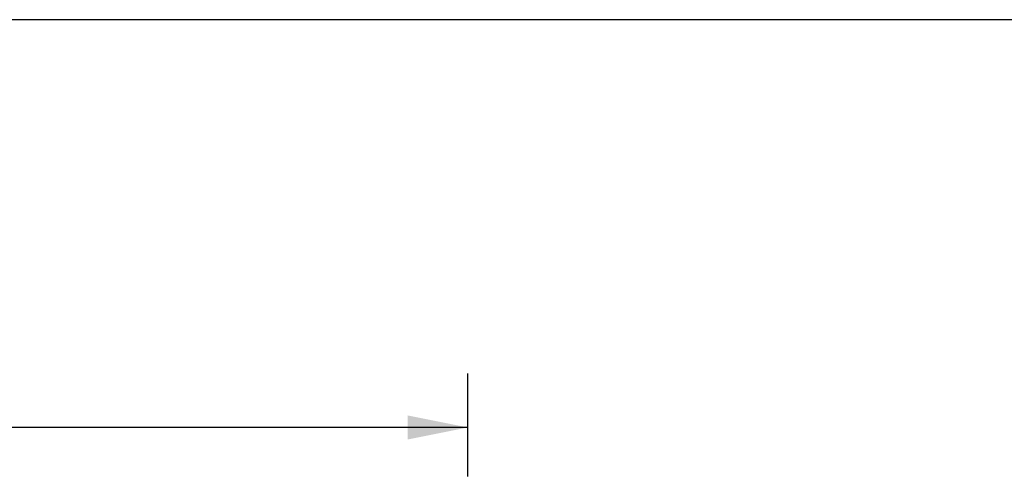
# Model space of a CAD drawing. Header units: inches. Extents: x 0 to 267, y 0 to 173.
# Tile 101 of 104: x 108 to 134, y 161 to 173. Entities that reach past the tile are written whole.
import ezdxf

# ---------------------------------------------------------------- set-up
doc = ezdxf.new("R2010")
doc.units = ezdxf.units.IN
doc.header["$LTSCALE"] = 14.696721
doc.header["$MEASUREMENT"] = 0
doc.layers.get('0').update_dxf_attribs({"linetype": 'CONTINUOUS'})
doc.layers.add('DIMENSIONS', color=7, linetype='CONTINUOUS')
doc.styles.get("Standard").update_dxf_attribs({"font": 'arial.ttf'})
doc.dimstyles.new('DIMSTYLE_1', dxfattribs={"dimtxt": 1.178881, "dimasz": 1.571842, "dimexe": 0.09, "dimexo": 0.07, "dimgap": 0.0375, "dimtad": 0, "dimtih": 1, "dimtoh": 1, "dimzin": 4, "dimdsep": 46, "dimtxsty": 'Standard', "dimblk": '_FILLED', "dimblk1": '_FILLED', "dimblk2": '_FILLED', "dimcen": 0.09, "dimazin": 1, "dimtfac": 1, "dimtofl": 0, "dimtmove": 0, "dimatfit": 3, "dimldrblk": '_FILLED', "dimfxl": 0, "dimtolj": 1, "dimtzin": 4, "dimarcsym": 0})

# ---------------------------------------------------------------- blocks, each defined once
blk = doc.blocks.new('_FILLED')
at = {"color": 0, "linetype": 'ByBlock'}
blk.add_solid([(0, 0), (-1, 0.2), (-1, -0.2)], dxfattribs=at)
blk = doc.blocks.new('*D9')
at = {"layer": 'DIMENSIONS', "color": 2, "linetype": 'Continuous'}
for p, q in [((46.591, 160.957), (46.591, 163.65)), ((119.591, 160.957), (119.591, 163.65)), ((46.591, 162.236), (80.442, 162.236)), ((119.591, 162.236), (85.741, 162.236))]:
    blk.add_line(p, q, dxfattribs=at)
at = {"layer": 'DIMENSIONS', "color": 2, "linetype": 'Continuous', "xscale": 1.5718418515, "yscale": 1.5718418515, "zscale": 1.5718418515, "rotation": 180}
blk.add_blockref('_FILLED', (46.591, 162.236), dxfattribs=at)
at = {"layer": 'DIMENSIONS', "color": 2, "linetype": 'Continuous', "xscale": 1.5718418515, "yscale": 1.5718418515, "zscale": 1.5718418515}
blk.add_blockref('_FILLED', (119.591, 162.236), dxfattribs=at)
at = {"layer": 'DIMENSIONS', "color": 2, "linetype": 'Continuous', "insert": (83.091, 162.825), "char_height": 1.1789, "width": 4.11951, "attachment_point": 2, "line_spacing_factor": 0.9}
blk.add_mtext('73.00', dxfattribs=at)

msp = doc.modelspace()

# ---------------------------------------------------------------- linework, layer by layer
at = {"color": 7, "linetype": 'Continuous'}
msp.add_line((0, 172.903), (267.213, 172.903), dxfattribs=at)

# ---------------------------------------------------------------- dimensions: what is measured, and where the dimension line sits
at = {"layer": 'DIMENSIONS', "color": 2, "linetype": 'Continuous'}
dim = msp.add_linear_dim(base=(46.591, 162.236), p1=(119.591, 163.72), p2=(46.591, 163.72), angle=180, dimstyle='DIMSTYLE_1', dxfattribs=at)
dim.commit()
dim.dimension.update_dxf_attribs({"geometry": '*D9', "text_midpoint": (83.091, 162.229), "dimtype": 160})

doc.saveas('drawing.dxf')
